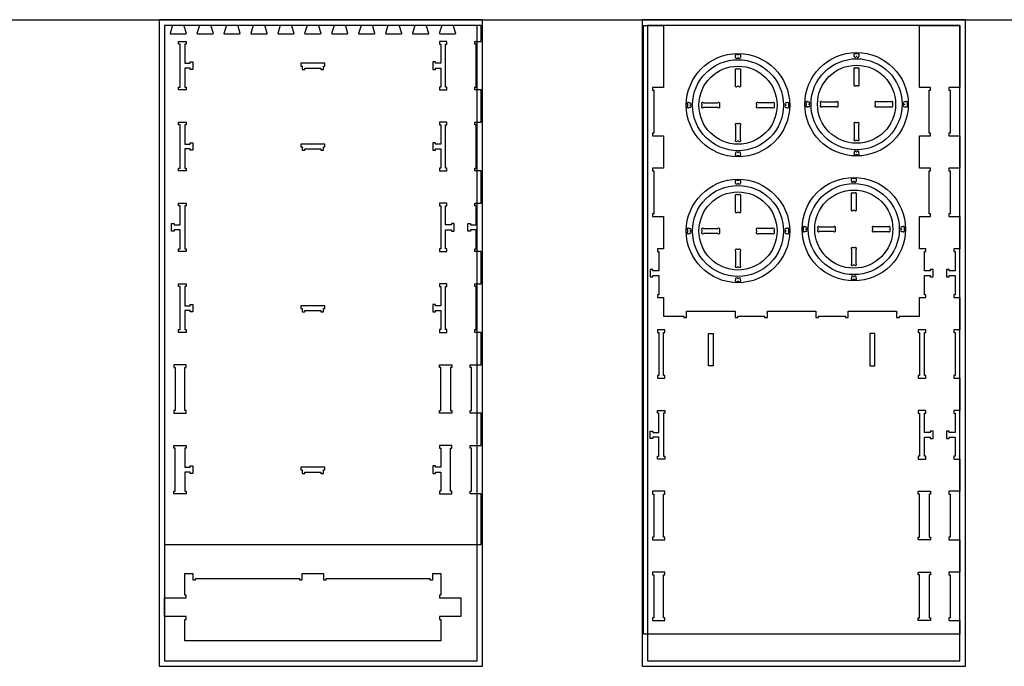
# Model space of a CAD drawing. Header units: inches. Extents: x -1745 to 48028, y -9858 to 20083.
# Tile 12 of 31: x 20180 to 23836, y -3598 to -1197. Entities that reach past the tile are written whole.
import ezdxf

# ---------------------------------------------------------------- set-up
doc = ezdxf.new("R2010")
doc.units = ezdxf.units.IN
doc.header["$MEASUREMENT"] = 0
doc.header["$PDMODE"] = 34
for name, color, linetype, lineweight, true_color in [('TOP-CUT-INSIDE_24.500MM', 7, 'Continuous', 25, 0x0300ff), ('TOP-CUT-OUTSIDE_24.500MM', 7, 'Continuous', 25, 0x00a2ff), ('TOP-POCKET-INSIDE_18.000MM', 7, 'Continuous', 25, 0x99ff00), ('TOP-POCKET-INSIDE_20.000MM', 7, 'Continuous', 25, 0x00ffc2)]:
    doc.layers.add(name, color=color, linetype=linetype, lineweight=lineweight, true_color=true_color)

msp = doc.modelspace()

# ---------------------------------------------------------------- linework, layer by layer
for p, q in [((16521.2, -1197.9), (30860.9, -1197.9)), ((22850.3, -1326.9), (22843.6, -1326.9)), ((22848, -1336.9), (22846, -1336.9)), ((23290.4, -1323.5), (23283.8, -1323.5)), ((23288.1, -1333.5), (23286.1, -1333.5)), ((22659.5, -1511), (22659.5, -1517.7)), ((22669.5, -1513.4), (22669.5, -1515.4)), ((23024.5, -1513.4), (23024.5, -1515.4)), ((23034.5, -1511), (23034.5, -1517.7)), ((23099.6, -1507.7), (23099.6, -1514.3)), ((23109.6, -1510), (23109.6, -1512)), ((23464.6, -1510), (23464.6, -1512)), ((23474.6, -1507.7), (23474.6, -1514.3)), ((22850.3, -1701.9), (22843.6, -1701.9)), ((22848, -1691.9), (22846, -1691.9)), ((23290.4, -1698.5), (23283.8, -1698.5)), ((23288.1, -1688.5), (23286.1, -1688.5)), ((23280.3, -1787.1), (23273.6, -1787.1)), ((22850.3, -1793.9), (22843.6, -1793.9)), ((22848, -1803.9), (22846, -1803.9)), ((23277.9, -1797.1), (23275.9, -1797.1)), ((23089.4, -1971.3), (23089.4, -1978)), ((23099.4, -1973.6), (23099.4, -1975.6)), ((23454.4, -1973.6), (23454.4, -1975.6)), ((23464.4, -1971.3), (23464.4, -1978)), ((22659.5, -1978.1), (22659.5, -1984.7)), ((22669.5, -1980.4), (22669.5, -1982.4)), ((23024.5, -1980.4), (23024.5, -1982.4)), ((23034.5, -1978.1), (23034.5, -1984.7)), ((23277.9, -2152.1), (23275.9, -2152.1)), ((22850.3, -2168.9), (22843.6, -2168.9)), ((22848, -2158.9), (22846, -2158.9)), ((23280.3, -2162.1), (23273.6, -2162.1))]:
    msp.add_line(p, q)
at = {"color": 3}
for p, q in [((22850.3, -1380.4), (22843.6, -1380.4)), ((23290.4, -1377), (23283.8, -1377)), ((22850.3, -1445.4), (22843.6, -1445.4)), ((23290.4, -1442), (23283.8, -1442)), ((22713, -1511), (22713, -1517.7)), ((22778, -1511), (22778, -1517.7)), ((22916, -1511), (22916, -1517.7)), ((22981, -1511), (22981, -1517.7)), ((23153.1, -1507.7), (23153.1, -1514.3)), ((23218.1, -1507.7), (23218.1, -1514.3)), ((23356.1, -1507.7), (23356.1, -1514.3)), ((23421.1, -1507.7), (23421.1, -1514.3)), ((22850.3, -1583.4), (22843.6, -1583.4)), ((23290.4, -1580), (23283.8, -1580)), ((22850.3, -1648.4), (22843.6, -1648.4)), ((23290.4, -1645), (23283.8, -1645)), ((22850.3, -1847.4), (22843.6, -1847.4)), ((23280.3, -1840.6), (23273.6, -1840.6)), ((22850.3, -1912.4), (22843.6, -1912.4)), ((23280.3, -1905.6), (23273.6, -1905.6)), ((23142.9, -1971.3), (23142.9, -1978)), ((23207.9, -1971.3), (23207.9, -1978)), ((23345.9, -1971.3), (23345.9, -1978)), ((23410.9, -1971.3), (23410.9, -1978)), ((22713, -1978.1), (22713, -1984.7)), ((22778, -1978.1), (22778, -1984.7)), ((22916, -1978.1), (22916, -1984.7)), ((22981, -1978.1), (22981, -1984.7)), ((23280.3, -2043.6), (23273.6, -2043.6)), ((22850.3, -2050.4), (22843.6, -2050.4)), ((22850.3, -2115.4), (22843.6, -2115.4)), ((23280.3, -2108.6), (23273.6, -2108.6))]:
    msp.add_line(p, q, dxfattribs=at)
for points in [[(20698.6, -3597.9), (21898.6, -3597.9), (21898.6, -1197.9), (20698.6, -1197.9)], [(22491, -3597.9), (23691, -3597.9), (23691, -1197.9), (22491, -1197.9)], [(20718.6, -3577.9), (21878.6, -3577.9), (21878.6, -1217.9), (20718.6, -1217.9)], [(20746.3, -1217.9), (20718.6, -1217.9), (20718.6, -3145.9), (21818.6, -3145.9), (21893.6, -3145.9), (21893.6, -2957.9), (21852.6, -2957.9), (21852.6, -2947.9), (21857.6, -2947.9), (21857.6, -2787.9), (21852.6, -2787.9), (21852.6, -2777.9), (21893.6, -2777.9), (21893.6, -2657.9), (21852.6, -2657.9), (21852.6, -2647.9), (21857.6, -2647.9), (21857.6, -2487.9), (21852.6, -2487.9), (21852.6, -2477.9), (21893.6, -2477.9), (21893.6, -2357.9), (21870.6, -2357.9), (21870.6, -2347.9), (21875.6, -2347.9), (21875.6, -2187.9), (21870.6, -2187.9), (21870.6, -2177.9), (21893.6, -2177.9), (21893.6, -2057.9), (21870.6, -2057.9), (21870.6, -2047.9), (21875.6, -2047.9), (21875.6, -1976.9), (21853.6, -1976.9), (21853.6, -1981.9), (21843.6, -1981.9), (21843.6, -1953.9), (21853.6, -1953.9), (21853.6, -1958.9), (21875.6, -1958.9), (21875.6, -1887.9), (21870.6, -1887.9), (21870.6, -1877.9), (21893.6, -1877.9), (21893.6, -1757.9), (21870.6, -1757.9), (21870.6, -1747.9), (21875.6, -1747.9), (21875.6, -1587.9), (21870.6, -1587.9), (21870.6, -1577.9), (21893.6, -1577.9), (21893.6, -1457.9), (21870.6, -1457.9), (21870.6, -1447.9), (21875.6, -1447.9), (21875.6, -1287.9), (21870.6, -1287.9), (21870.6, -1277.9), (21893.6, -1277.9), (21893.6, -1217.9), (21818.6, -1217.9), (21792.1, -1217.9), (21790.5, -1218.3), (21789.7, -1220.1), (21797.9, -1246.9), (21798, -1248.1), (21797.5, -1249.3), (21795.3, -1250.4), (21742.1, -1250.4), (21740.8, -1250.1), (21739.9, -1249.3), (21739.4, -1246.9), (21747.5, -1220.8), (21747.6, -1219.2), (21746, -1217.9), (21692.1, -1217.9), (21690.5, -1218.3), (21689.7, -1220.1), (21697.9, -1246.9), (21698, -1248.1), (21697.5, -1249.3), (21696.5, -1250.1), (21695.3, -1250.4), (21642.1, -1250.4), (21640.8, -1250.1), (21639.9, -1249.3), (21639.4, -1248.1), (21639.4, -1246.9), (21647.5, -1220.8), (21647.6, -1219.2), (21646, -1217.9), (21592.1, -1217.9), (21590.5, -1218.3), (21589.7, -1220.1), (21597.9, -1246.9), (21598, -1248.1), (21597.5, -1249.3), (21595.3, -1250.4), (21542.1, -1250.4), (21540.8, -1250.1), (21539.9, -1249.3), (21539.4, -1248.1), (21539.4, -1246.9), (21547.5, -1220.8), (21547.6, -1219.2), (21546, -1217.9), (21492.1, -1217.9), (21490.5, -1218.3), (21489.7, -1220.1), (21497.9, -1246.9), (21498, -1248.1), (21497.5, -1249.3), (21495.3, -1250.4), (21442.1, -1250.4), (21440.8, -1250.1), (21439.9, -1249.3), (21439.4, -1246.9), (21447.5, -1220.8), (21447.6, -1219.2), (21446, -1217.9), (21392.1, -1217.9), (21390.5, -1218.3), (21389.7, -1220.1), (21397.9, -1246.9), (21398, -1248.1), (21397.5, -1249.3), (21395.3, -1250.4), (21342.1, -1250.4), (21340.8, -1250.1), (21339.9, -1249.3), (21339.4, -1246.9), (21347.5, -1220.8), (21347.6, -1219.2), (21346, -1217.9), (21292.1, -1217.9), (21290.5, -1218.3), (21289.7, -1220.1), (21297.9, -1246.9), (21298, -1248.1), (21297.5, -1249.3), (21295.3, -1250.4), (21242.1, -1250.4), (21240.8, -1250.1), (21239.9, -1249.3), (21239.4, -1248.1), (21239.4, -1246.9), (21247.5, -1220.8), (21247.6, -1219.2), (21246, -1217.9), (21218.8, -1217.9), (21192.3, -1217.9), (21190.8, -1218.3), (21190, -1220.1), (21198.2, -1246.9), (21198.3, -1248.1), (21197.8, -1249.3), (21195.6, -1250.4), (21142.3, -1250.4), (21141.1, -1250.1), (21140.1, -1249.3), (21139.7, -1246.9), (21147.7, -1220.8), (21147.8, -1219.2), (21146.3, -1217.9), (21092.3, -1217.9), (21090.8, -1218.3), (21090, -1220.1), (21098.2, -1246.9), (21098.3, -1248.1), (21097.8, -1249.3), (21096.8, -1250.1), (21095.6, -1250.4), (21042.3, -1250.4), (21041.1, -1250.1), (21040.1, -1249.3), (21039.6, -1248.1), (21039.7, -1246.9), (21047.7, -1220.8), (21047.8, -1219.2), (21046.3, -1217.9), (20992.3, -1217.9), (20990.8, -1218.3), (20990, -1220.1), (20998.2, -1246.9), (20998.3, -1248.1), (20997.8, -1249.3), (20995.6, -1250.4), (20942.3, -1250.4), (20941.1, -1250.1), (20940.1, -1249.3), (20939.6, -1248.1), (20939.7, -1246.9), (20947.7, -1220.8), (20947.8, -1219.2), (20946.3, -1217.9), (20892.3, -1217.9), (20890.8, -1218.3), (20890, -1220.1), (20898.2, -1246.9), (20898.3, -1248.1), (20897.8, -1249.3), (20895.6, -1250.4), (20842.3, -1250.4), (20841.1, -1250.1), (20840.1, -1249.3), (20839.7, -1246.9), (20847.7, -1220.8), (20847.8, -1219.2), (20846.3, -1217.9), (20792.3, -1217.9), (20790.8, -1218.3), (20790, -1220.1), (20798.2, -1246.9), (20798.3, -1248.1), (20797.8, -1249.3), (20795.6, -1250.4), (20742.3, -1250.4), (20741.1, -1250.1), (20740.1, -1249.3), (20739.7, -1246.9), (20747.7, -1220.8), (20747.8, -1219.2)], [(23544, -2218.2), (23539, -2218.2), (23539, -2147.2), (23561, -2147.2), (23561, -2152.2), (23571, -2152.2), (23571, -2124.2), (23561, -2124.2), (23561, -2129.2), (23539, -2129.2), (23539, -2058.2), (23544, -2058.2), (23544, -2048.2), (23521, -2048.2), (23521, -1928.2), (23562, -1928.2), (23562, -1918.2), (23557, -1918.2), (23557, -1758.2), (23562, -1758.2), (23562, -1748.2), (23521, -1748.2), (23521, -1628.2), (23562, -1628.2), (23562, -1618.2), (23557, -1618.2), (23557, -1458.2), (23562, -1458.2), (23562, -1448.2), (23521, -1448.2), (23521, -1217.9), (23596, -1217.9), (23671, -1217.9), (23671, -1448.2), (23630, -1448.2), (23630, -1458.2), (23635, -1458.2), (23635, -1618.2), (23630, -1618.2), (23630, -1628.2), (23671, -1628.2), (23671, -1748.2), (23630, -1748.2), (23630, -1758.2), (23635, -1758.2), (23635, -1918.2), (23630, -1918.2), (23630, -1928.2), (23671, -1928.2), (23671, -2048.2), (23648, -2048.2), (23648, -2058.2), (23653, -2058.2), (23653, -2129.2), (23631, -2129.2), (23631, -2124.2), (23621, -2124.2), (23621, -2152.2), (23631, -2152.2), (23631, -2147.2), (23653, -2147.2), (23653, -2218.2), (23648, -2218.2), (23648, -2228.2), (23671, -2228.2), (23671, -2348.2), (23648, -2348.2), (23648, -2358.2), (23653, -2358.2), (23653, -2518.2), (23648, -2518.2), (23648, -2528.2), (23671, -2528.2), (23671, -2648.2), (23648, -2648.2), (23648, -2658.2), (23653, -2658.2), (23653, -2729.2), (23631, -2729.2), (23631, -2724.2), (23621, -2724.2), (23621, -2752.2), (23631, -2752.2), (23631, -2747.2), (23653, -2747.2), (23653, -2818.2), (23648, -2818.2), (23648, -2828.2), (23671, -2828.2), (23671, -2948.2), (23630, -2948.2), (23630, -2958.2), (23635, -2958.2), (23635, -3118.2), (23630, -3118.2), (23630, -3128.2), (23671, -3128.2), (23671, -3248.2), (23630, -3248.2), (23630, -3258.2), (23635, -3258.2), (23635, -3418.2), (23630, -3418.2), (23630, -3428.2), (23671, -3428.2), (23671, -3478.2), (23596, -3478.2), (22496, -3478.2), (22496, -1217.9), (22571, -1217.9), (22571, -1448.2), (22530, -1448.2), (22530, -1458.2), (22535, -1458.2), (22535, -1618.2), (22530, -1618.2), (22530, -1628.2), (22571, -1628.2), (22571, -1748.2), (22530, -1748.2), (22530, -1758.2), (22535, -1758.2), (22535, -1918.2), (22530, -1918.2), (22530, -1928.2), (22571, -1928.2), (22571, -2048.2), (22548, -2048.2), (22548, -2058.2), (22553, -2058.2), (22553, -2129.2), (22531, -2129.2), (22531, -2124.2), (22521, -2124.2), (22521, -2152.2), (22531, -2152.2), (22531, -2147.2), (22553, -2147.2), (22553, -2218.2), (22548, -2218.2), (22548, -2228.2), (22571, -2228.2), (22571, -2297.2), (22646, -2297.2), (22646, -2302.2), (22656, -2302.2), (22656, -2279.2), (22836, -2279.2), (22836, -2302.2), (22846, -2302.2), (22846, -2297.2), (22946, -2297.2), (22946, -2302.2), (22956, -2302.2), (22956, -2279.2), (23136, -2279.2), (23136, -2302.2), (23146, -2302.2), (23146, -2297.2), (23246, -2297.2), (23246, -2302.2), (23256, -2302.2), (23256, -2279.2), (23436, -2279.2), (23436, -2302.2), (23446, -2302.2), (23446, -2297.2), (23496, -2297.2), (23521, -2297.2), (23521, -2228.2), (23544, -2228.2)], [(22511, -3577.9), (23671, -3577.9), (23671, -1217.9), (22511, -1217.9)], [(20813.6, -1353.9), (20823.6, -1353.9), (20823.6, -1381.9), (20813.6, -1381.9), (20813.6, -1376.9), (20793.6, -1376.9), (20793.6, -1447.9), (20798.6, -1447.9), (20798.6, -1457.9), (20770.6, -1457.9), (20770.6, -1447.9), (20775.6, -1447.9), (20775.6, -1287.9), (20770.6, -1287.9), (20770.6, -1277.9), (20798.6, -1277.9), (20798.6, -1287.9), (20793.6, -1287.9), (20793.6, -1358.9), (20813.6, -1358.9)], [(21723.6, -1353.9), (21713.6, -1353.9), (21713.6, -1381.9), (21723.6, -1381.9), (21723.6, -1376.9), (21743.6, -1376.9), (21743.6, -1447.9), (21738.6, -1447.9), (21738.6, -1457.9), (21766.6, -1457.9), (21766.6, -1447.9), (21761.6, -1447.9), (21761.6, -1287.9), (21766.6, -1287.9), (21766.6, -1277.9), (21738.6, -1277.9), (21738.6, -1287.9), (21743.6, -1287.9), (21743.6, -1358.9), (21723.6, -1358.9)], [(21228.6, -1368.9), (21228.6, -1381.9), (21238.6, -1381.9), (21238.6, -1376.9), (21298.6, -1376.9), (21298.6, -1381.9), (21308.6, -1381.9), (21308.6, -1368.9), (21313.6, -1368.9), (21313.6, -1358.9), (21223.6, -1358.9), (21223.6, -1368.9)], [(20813.6, -1653.9), (20823.6, -1653.9), (20823.6, -1681.9), (20813.6, -1681.9), (20813.6, -1676.9), (20793.6, -1676.9), (20793.6, -1747.9), (20798.6, -1747.9), (20798.6, -1757.9), (20770.6, -1757.9), (20770.6, -1747.9), (20775.6, -1747.9), (20775.6, -1587.9), (20770.6, -1587.9), (20770.6, -1577.9), (20798.6, -1577.9), (20798.6, -1587.9), (20793.6, -1587.9), (20793.6, -1658.9), (20813.6, -1658.9)], [(21723.6, -1653.9), (21713.6, -1653.9), (21713.6, -1681.9), (21723.6, -1681.9), (21723.6, -1676.9), (21743.6, -1676.9), (21743.6, -1747.9), (21738.6, -1747.9), (21738.6, -1757.9), (21766.6, -1757.9), (21766.6, -1747.9), (21761.6, -1747.9), (21761.6, -1587.9), (21766.6, -1587.9), (21766.6, -1577.9), (21738.6, -1577.9), (21738.6, -1587.9), (21743.6, -1587.9), (21743.6, -1658.9), (21723.6, -1658.9)], [(21228.6, -1668.9), (21228.6, -1681.9), (21238.6, -1681.9), (21238.6, -1676.9), (21298.6, -1676.9), (21298.6, -1681.9), (21308.6, -1681.9), (21308.6, -1668.9), (21313.6, -1668.9), (21313.6, -1658.9), (21223.6, -1658.9), (21223.6, -1668.9)], [(20775.6, -1887.9), (20770.6, -1887.9), (20770.6, -1877.9), (20798.6, -1877.9), (20798.6, -1887.9), (20793.6, -1887.9), (20793.6, -2047.9), (20798.6, -2047.9), (20798.6, -2057.9), (20770.6, -2057.9), (20770.6, -2047.9), (20775.6, -2047.9), (20775.6, -1976.9), (20753.6, -1976.9), (20753.6, -1981.9), (20743.6, -1981.9), (20743.6, -1953.9), (20753.6, -1953.9), (20753.6, -1958.9), (20775.6, -1958.9)], [(21761.6, -1887.9), (21766.6, -1887.9), (21766.6, -1877.9), (21738.6, -1877.9), (21738.6, -1887.9), (21743.6, -1887.9), (21743.6, -2047.9), (21738.6, -2047.9), (21738.6, -2057.9), (21766.6, -2057.9), (21766.6, -2047.9), (21761.6, -2047.9), (21761.6, -1976.9), (21783.6, -1976.9), (21783.6, -1981.9), (21793.6, -1981.9), (21793.6, -1953.9), (21783.6, -1953.9), (21783.6, -1958.9), (21761.6, -1958.9)], [(20813.6, -2253.9), (20823.6, -2253.9), (20823.6, -2281.9), (20813.6, -2281.9), (20813.6, -2276.9), (20793.6, -2276.9), (20793.6, -2347.9), (20798.6, -2347.9), (20798.6, -2357.9), (20770.6, -2357.9), (20770.6, -2347.9), (20775.6, -2347.9), (20775.6, -2187.9), (20770.6, -2187.9), (20770.6, -2177.9), (20798.6, -2177.9), (20798.6, -2187.9), (20793.6, -2187.9), (20793.6, -2258.9), (20813.6, -2258.9)], [(21723.6, -2253.9), (21713.6, -2253.9), (21713.6, -2281.9), (21723.6, -2281.9), (21723.6, -2276.9), (21743.6, -2276.9), (21743.6, -2347.9), (21738.6, -2347.9), (21738.6, -2357.9), (21766.6, -2357.9), (21766.6, -2347.9), (21761.6, -2347.9), (21761.6, -2187.9), (21766.6, -2187.9), (21766.6, -2177.9), (21738.6, -2177.9), (21738.6, -2187.9), (21743.6, -2187.9), (21743.6, -2258.9), (21723.6, -2258.9)], [(21228.6, -2268.9), (21228.6, -2281.9), (21238.6, -2281.9), (21238.6, -2276.9), (21298.6, -2276.9), (21298.6, -2281.9), (21308.6, -2281.9), (21308.6, -2268.9), (21313.6, -2268.9), (21313.6, -2258.9), (21223.6, -2258.9), (21223.6, -2268.9)], [(22548, -2518.2), (22548, -2528.2), (22576, -2528.2), (22576, -2518.2), (22571, -2518.2), (22571, -2358.2), (22576, -2358.2), (22576, -2348.2), (22548, -2348.2), (22548, -2358.2), (22553, -2358.2), (22553, -2518.2)], [(22755, -2362.2), (22755, -2482.2), (22737, -2482.2), (22737, -2362.2)], [(23337, -2362.2), (23337, -2482.2), (23355, -2482.2), (23355, -2362.2)], [(23516, -2518.2), (23516, -2528.2), (23544, -2528.2), (23544, -2518.2), (23539, -2518.2), (23539, -2358.2), (23544, -2358.2), (23544, -2348.2), (23516, -2348.2), (23516, -2358.2), (23521, -2358.2), (23521, -2518.2)], [(20752.6, -2657.9), (20798.6, -2657.9), (20798.6, -2647.9), (20793.6, -2647.9), (20793.6, -2487.9), (20798.6, -2487.9), (20798.6, -2477.9), (20752.6, -2477.9), (20752.6, -2487.9), (20757.6, -2487.9), (20757.6, -2647.9), (20752.6, -2647.9)], [(21784.6, -2657.9), (21738.6, -2657.9), (21738.6, -2647.9), (21743.6, -2647.9), (21743.6, -2487.9), (21738.6, -2487.9), (21738.6, -2477.9), (21784.6, -2477.9), (21784.6, -2487.9), (21779.6, -2487.9), (21779.6, -2647.9), (21784.6, -2647.9)], [(22531, -2747.2), (22531, -2752.2), (22521, -2752.2), (22521, -2724.2), (22531, -2724.2), (22531, -2729.2), (22553, -2729.2), (22553, -2658.2), (22548, -2658.2), (22548, -2648.2), (22576, -2648.2), (22576, -2658.2), (22571, -2658.2), (22571, -2818.2), (22576, -2818.2), (22576, -2828.2), (22548, -2828.2), (22548, -2818.2), (22553, -2818.2), (22553, -2747.2)], [(23539, -2729.2), (23539, -2658.2), (23544, -2658.2), (23544, -2648.2), (23516, -2648.2), (23516, -2658.2), (23521, -2658.2), (23521, -2818.2), (23516, -2818.2), (23516, -2828.2), (23544, -2828.2), (23544, -2818.2), (23539, -2818.2), (23539, -2747.2), (23561, -2747.2), (23561, -2752.2), (23571, -2752.2), (23571, -2724.2), (23561, -2724.2), (23561, -2729.2)], [(20813.6, -2853.9), (20823.6, -2853.9), (20823.6, -2881.9), (20813.6, -2881.9), (20813.6, -2876.9), (20793.6, -2876.9), (20793.6, -2947.9), (20798.6, -2947.9), (20798.6, -2957.9), (20752.6, -2957.9), (20752.6, -2947.9), (20757.6, -2947.9), (20757.6, -2787.9), (20752.6, -2787.9), (20752.6, -2777.9), (20798.6, -2777.9), (20798.6, -2787.9), (20793.6, -2787.9), (20793.6, -2858.9), (20813.6, -2858.9)], [(21723.6, -2853.9), (21713.6, -2853.9), (21713.6, -2881.9), (21723.6, -2881.9), (21723.6, -2876.9), (21743.6, -2876.9), (21743.6, -2947.9), (21738.6, -2947.9), (21738.6, -2957.9), (21784.6, -2957.9), (21784.6, -2947.9), (21779.6, -2947.9), (21779.6, -2787.9), (21784.6, -2787.9), (21784.6, -2777.9), (21738.6, -2777.9), (21738.6, -2787.9), (21743.6, -2787.9), (21743.6, -2858.9), (21723.6, -2858.9)], [(21228.6, -2868.9), (21228.6, -2881.9), (21238.6, -2881.9), (21238.6, -2876.9), (21298.6, -2876.9), (21298.6, -2881.9), (21308.6, -2881.9), (21308.6, -2868.9), (21313.6, -2868.9), (21313.6, -2858.9), (21223.6, -2858.9), (21223.6, -2868.9)], [(22535, -2958.2), (22535, -3118.2), (22530, -3118.2), (22530, -3128.2), (22576, -3128.2), (22576, -3118.2), (22571, -3118.2), (22571, -2958.2), (22576, -2958.2), (22576, -2948.2), (22530, -2948.2), (22530, -2958.2)], [(23516, -3118.2), (23521, -3118.2), (23521, -2958.2), (23516, -2958.2), (23516, -2948.2), (23562, -2948.2), (23562, -2958.2), (23557, -2958.2), (23557, -3118.2), (23562, -3118.2), (23562, -3128.2), (23516, -3128.2)], [(22535, -3418.2), (22530, -3418.2), (22530, -3428.2), (22576, -3428.2), (22576, -3418.2), (22571, -3418.2), (22571, -3258.2), (22576, -3258.2), (22576, -3248.2), (22530, -3248.2), (22530, -3258.2), (22535, -3258.2)], [(23557, -3418.2), (23562, -3418.2), (23562, -3428.2), (23516, -3428.2), (23516, -3418.2), (23521, -3418.2), (23521, -3258.2), (23516, -3258.2), (23516, -3248.2), (23562, -3248.2), (23562, -3258.2), (23557, -3258.2)], [(20798.6, -3333.5), (20793.6, -3333.5), (20793.6, -3253.5), (20823.6, -3253.5), (20823.6, -3276.5), (20833.6, -3276.5), (20833.6, -3271.5), (21218.6, -3271.5), (21218.6, -3276.5), (21228.6, -3276.5), (21228.6, -3253.5), (21308.6, -3253.5), (21308.6, -3276.5), (21318.6, -3276.5), (21318.6, -3271.5), (21703.6, -3271.5), (21703.6, -3276.5), (21713.6, -3276.5), (21713.6, -3253.5), (21743.6, -3253.5), (21743.6, -3333.5), (21738.6, -3333.5), (21738.6, -3343.5), (21743.6, -3343.5), (21818.6, -3343.5), (21818.6, -3413.5), (21743.6, -3413.5), (21738.6, -3413.5), (21738.6, -3423.5), (21743.6, -3423.5), (21743.6, -3503.5), (20793.6, -3503.5), (20793.6, -3423.5), (20798.6, -3423.5), (20798.6, -3413.5), (20793.6, -3413.5), (20718.6, -3413.5), (20718.6, -3343.5), (20793.6, -3343.5), (20798.6, -3343.5)]]:
    msp.add_lwpolyline(points, close=True)
for p in [(21898.6, -1197.9), (23691, -1197.9)]:
    msp.add_point(p)
at = {"layer": 'TOP-CUT-INSIDE_24.500MM'}
for centre in [(22847, -1514.4), (23287.1, -1511), (22847, -1981.4), (23276.9, -1974.6)]:
    msp.add_circle(centre, 169, dxfattribs=at)
at = {"layer": 'TOP-CUT-OUTSIDE_24.500MM'}
for centre, radius in [((22847, -1514.4), 192), ((23287.1, -1511), 192), ((22847, -1514.4), 145), ((23287.1, -1511), 145), ((22847, -1981.4), 192), ((23276.9, -1974.6), 192), ((22847, -1981.4), 145), ((23276.9, -1974.6), 145)]:
    msp.add_circle(centre, radius, dxfattribs=at)
at = {"layer": 'TOP-POCKET-INSIDE_18.000MM'}
for p, q in [((22838, -1336.9), (22838, -1332.5)), ((22856, -1332.5), (22856, -1336.9)), ((23278.1, -1333.5), (23278.1, -1329.2)), ((23296.1, -1329.2), (23296.1, -1333.5)), ((22665.1, -1505.4), (22669.5, -1505.4)), ((22669.5, -1523.4), (22665.1, -1523.4)), ((23028.8, -1505.4), (23024.5, -1505.4)), ((23024.5, -1523.4), (23028.8, -1523.4)), ((23105.3, -1502), (23109.6, -1502)), ((23109.6, -1520), (23105.3, -1520)), ((23468.9, -1502), (23464.6, -1502)), ((23464.6, -1520), (23468.9, -1520)), ((22838, -1691.9), (22838, -1696.2)), ((22856, -1696.2), (22856, -1691.9)), ((23278.1, -1688.5), (23278.1, -1692.8)), ((23296.1, -1692.8), (23296.1, -1688.5)), ((22838, -1803.9), (22838, -1799.6)), ((22856, -1799.6), (22856, -1803.9)), ((23267.9, -1797.1), (23267.9, -1792.8)), ((23285.9, -1792.8), (23285.9, -1797.1)), ((22665.1, -1972.4), (22669.5, -1972.4)), ((23028.8, -1972.4), (23024.5, -1972.4)), ((23095.1, -1965.6), (23099.4, -1965.6)), ((23458.8, -1965.6), (23454.4, -1965.6)), ((22669.5, -1990.4), (22665.1, -1990.4)), ((23024.5, -1990.4), (23028.8, -1990.4)), ((23099.4, -1983.6), (23095.1, -1983.6)), ((23454.4, -1983.6), (23458.8, -1983.6)), ((23267.9, -2152.1), (23267.9, -2156.5)), ((23285.9, -2156.5), (23285.9, -2152.1)), ((22838, -2158.9), (22838, -2163.2)), ((22856, -2163.2), (22856, -2158.9))]:
    msp.add_line(p, q, dxfattribs=at)
for centre, start, end in [((22840.8, -1329.7), 44.427, 225.573), ((22842, -1336.9), 180, 0), ((22852, -1336.9), 180, 0), ((22853.2, -1329.7), 314.427, 135.573), ((23280.9, -1326.3), 44.427, 225.573), ((23282.1, -1333.5), 180, 0), ((23292.1, -1333.5), 180, 0), ((23293.3, -1326.3), 314.427, 135.573), ((22662.3, -1508.2), 44.427, 225.573), ((22662.3, -1520.6), 134.427, 315.573), ((22669.5, -1509.4), 270, 90), ((22669.5, -1519.4), 270, 90), ((23024.5, -1509.4), 90, 270), ((23024.5, -1519.4), 90, 270), ((23031.7, -1508.2), 314.427, 135.573), ((23031.7, -1520.6), 224.427, 45.573), ((23102.4, -1504.8), 44.427, 225.573), ((23102.4, -1517.2), 134.427, 315.573), ((23109.6, -1506), 270, 90), ((23109.6, -1516), 270, 90), ((23464.6, -1506), 90, 270), ((23464.6, -1516), 90, 270), ((23471.8, -1504.8), 314.427, 135.573), ((23471.8, -1517.2), 224.427, 45.573), ((22840.8, -1699.1), 134.427, 315.573), ((22842, -1691.9), 0, 180), ((22852, -1691.9), 0, 180), ((22853.2, -1699.1), 224.427, 45.573), ((23280.9, -1695.7), 134.427, 315.573), ((23282.1, -1688.5), 0, 180), ((23292.1, -1688.5), 0, 180), ((23293.3, -1695.7), 224.427, 45.573), ((23270.7, -1789.9), 44.427, 225.573), ((23283.1, -1789.9), 314.427, 135.573), ((22840.8, -1796.7), 44.427, 225.573), ((22842, -1803.9), 180, 0), ((22852, -1803.9), 180, 0), ((22853.2, -1796.7), 314.427, 135.573), ((23271.9, -1797.1), 180, 0), ((23281.9, -1797.1), 180, 0), ((22662.3, -1975.2), 44.427, 225.573), ((22669.5, -1976.4), 270, 90), ((23024.5, -1976.4), 90, 270), ((23031.7, -1975.2), 314.427, 135.573), ((23092.2, -1968.4), 44.427, 225.573), ((23099.4, -1969.6), 270, 90), ((23454.4, -1969.6), 90, 270), ((23461.6, -1968.4), 314.427, 135.573), ((22662.3, -1987.6), 134.427, 315.573), ((22669.5, -1986.4), 270, 90), ((23024.5, -1986.4), 90, 270), ((23031.7, -1987.6), 224.427, 45.573), ((23092.2, -1980.8), 134.427, 315.573), ((23099.4, -1979.6), 270, 90), ((23454.4, -1979.6), 90, 270), ((23461.6, -1980.8), 224.427, 45.573), ((22842, -2158.9), 0, 180), ((22852, -2158.9), 0, 180), ((23270.7, -2159.3), 134.427, 315.573), ((23271.9, -2152.1), 0, 180), ((23281.9, -2152.1), 0, 180), ((23283.1, -2159.3), 224.427, 45.573), ((22840.8, -2166.1), 134.427, 315.573), ((22853.2, -2166.1), 224.427, 45.573)]:
    msp.add_arc(centre, 4, start, end, dxfattribs=at)
at = {"layer": 'TOP-POCKET-INSIDE_20.000MM'}
for p, q in [((22838, -1439.7), (22838, -1386)), ((22856, -1386), (22856, -1439.7)), ((23278.1, -1436.3), (23278.1, -1382.7)), ((23296.1, -1382.7), (23296.1, -1436.3)), ((22718.6, -1505.4), (22772.3, -1505.4)), ((22772.3, -1523.4), (22718.6, -1523.4)), ((22975.3, -1505.4), (22921.6, -1505.4)), ((22921.6, -1523.4), (22975.3, -1523.4)), ((23158.8, -1502), (23212.4, -1502)), ((23212.4, -1520), (23158.8, -1520)), ((23415.4, -1502), (23361.8, -1502)), ((23361.8, -1520), (23415.4, -1520)), ((22838, -1589), (22838, -1642.7)), ((22856, -1642.7), (22856, -1589)), ((23278.1, -1585.7), (23278.1, -1639.3)), ((23296.1, -1639.3), (23296.1, -1585.7)), ((22838, -1906.7), (22838, -1853.1)), ((22856, -1853.1), (22856, -1906.7)), ((23267.9, -1900), (23267.9, -1846.3)), ((23285.9, -1846.3), (23285.9, -1900)), ((22718.6, -1972.4), (22772.3, -1972.4)), ((22975.3, -1972.4), (22921.6, -1972.4)), ((23148.6, -1965.6), (23202.3, -1965.6)), ((23405.3, -1965.6), (23351.6, -1965.6)), ((22772.3, -1990.4), (22718.6, -1990.4)), ((22921.6, -1990.4), (22975.3, -1990.4)), ((23202.3, -1983.6), (23148.6, -1983.6)), ((23351.6, -1983.6), (23405.3, -1983.6)), ((22838, -2056.1), (22838, -2109.7)), ((22856, -2109.7), (22856, -2056.1)), ((23267.9, -2049.3), (23267.9, -2103)), ((23285.9, -2103), (23285.9, -2049.3))]:
    msp.add_line(p, q, dxfattribs=at)
for centre, start, end in [((22840.8, -1383.2), 44.427, 225.573), ((22853.2, -1383.2), 314.427, 135.573), ((23280.9, -1379.8), 44.427, 225.573), ((23293.3, -1379.8), 314.427, 135.573), ((22840.8, -1442.6), 134.427, 315.573), ((22853.2, -1442.6), 224.427, 45.573), ((23280.9, -1439.2), 134.427, 315.573), ((23293.3, -1439.2), 224.427, 45.573), ((22715.8, -1508.2), 44.427, 225.573), ((22715.8, -1520.6), 134.427, 315.573), ((22775.2, -1508.2), 314.427, 135.573), ((22775.2, -1520.6), 224.427, 45.573), ((22918.8, -1508.2), 44.427, 225.573), ((22918.8, -1520.6), 134.427, 315.573), ((22978.2, -1508.2), 314.427, 135.573), ((22978.2, -1520.6), 224.427, 45.573), ((23155.9, -1504.8), 44.427, 225.573), ((23155.9, -1517.2), 134.427, 315.573), ((23215.3, -1504.8), 314.427, 135.573), ((23215.3, -1517.2), 224.427, 45.573), ((23358.9, -1504.8), 44.427, 225.573), ((23358.9, -1517.2), 134.427, 315.573), ((23418.3, -1504.8), 314.427, 135.573), ((23418.3, -1517.2), 224.427, 45.573), ((22840.8, -1586.2), 44.427, 225.573), ((22853.2, -1586.2), 314.427, 135.573), ((23280.9, -1582.8), 44.427, 225.573), ((23293.3, -1582.8), 314.427, 135.573), ((22840.8, -1645.6), 134.427, 315.573), ((22853.2, -1645.6), 224.427, 45.573), ((23280.9, -1642.2), 134.427, 315.573), ((23293.3, -1642.2), 224.427, 45.573), ((22840.8, -1850.2), 44.427, 225.573), ((22853.2, -1850.2), 314.427, 135.573), ((23270.7, -1843.4), 44.427, 225.573), ((23283.1, -1843.4), 314.427, 135.573), ((23270.7, -1902.8), 134.427, 315.573), ((23283.1, -1902.8), 224.427, 45.573), ((22840.8, -1909.6), 134.427, 315.573), ((22853.2, -1909.6), 224.427, 45.573), ((22715.8, -1975.2), 44.427, 225.573), ((22775.2, -1975.2), 314.427, 135.573), ((22918.8, -1975.2), 44.427, 225.573), ((22978.2, -1975.2), 314.427, 135.573), ((23145.7, -1968.4), 44.427, 225.573), ((23205.1, -1968.4), 314.427, 135.573), ((23348.7, -1968.4), 44.427, 225.573), ((23408.1, -1968.4), 314.427, 135.573), ((22715.8, -1987.6), 134.427, 315.573), ((22775.2, -1987.6), 224.427, 45.573), ((22918.8, -1987.6), 134.427, 315.573), ((22978.2, -1987.6), 224.427, 45.573), ((23145.7, -1980.8), 134.427, 315.573), ((23205.1, -1980.8), 224.427, 45.573), ((23348.7, -1980.8), 134.427, 315.573), ((23408.1, -1980.8), 224.427, 45.573), ((23270.7, -2046.4), 44.427, 225.573), ((23283.1, -2046.4), 314.427, 135.573), ((22840.8, -2053.2), 44.427, 225.573), ((22853.2, -2053.2), 314.427, 135.573), ((22840.8, -2112.6), 134.427, 315.573), ((22853.2, -2112.6), 224.427, 45.573), ((23270.7, -2105.8), 134.427, 315.573), ((23283.1, -2105.8), 224.427, 45.573)]:
    msp.add_arc(centre, 4, start, end, dxfattribs=at)

doc.saveas('drawing.dxf')
